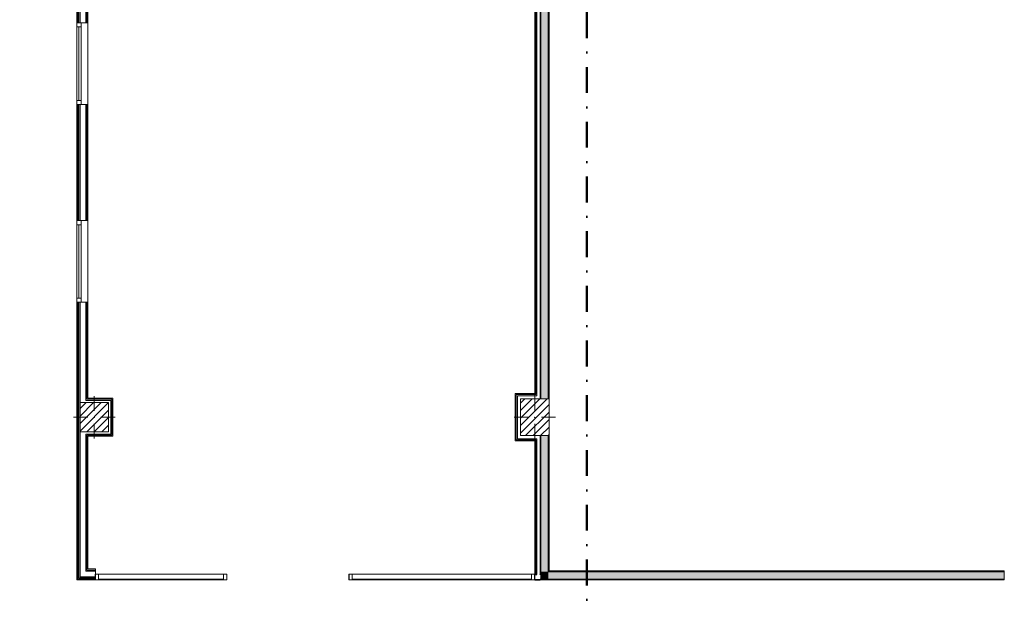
# Model space of a CAD drawing. Header units: millimetres. Extents: x -30280 to 19093, y -17757 to 4746.
# Tile 32 of 33: x -311 to 11759, y -9432 to -2343. Entities that reach past the tile are written whole.
import ezdxf

# ---------------------------------------------------------------- set-up
doc = ezdxf.new("R2010")
doc.units = ezdxf.units.MM
doc.header["$MEASUREMENT"] = 0
doc.linetypes.add('Punto & Rayas', pattern=[670.277762, 317.5, -176.388889, 0, -176.388874])
doc.linetypes.add('Wipeout_Contour', pattern=[1000, 0, -1000])
for name, color, linetype, lineweight, true_color in [('01_2D_Ambit_Pluma_Nº__242', 7, 'Continuous', 50, 0xfb0013), ('12_FAÇ_Façana_Pluma_Nº__102', 7, 'Continuous', 5, 0xcccccc), ('12_FAÇ_Façana_Pluma_Nº__176', 7, 'Continuous', 15, 0x93a0c6), ('Nuevo_08_E_Envans secs_Pluma_Nº__153', 7, 'Continuous', 25, 0x5a400a), ('Nuevo_08_E_Envans secs_Pluma_Nº__78', 7, 'Continuous', 5, 0x00bb5e), ('Nuevo_12_FAÇ_Façana_Pluma_Nº__153', 7, 'Continuous', 25, 0x5a400a), ('Nuevo_Ventanas Archicad_Pluma_Nº__103', 7, 'Continuous', 5, 0xa4a4a6)]:
    doc.layers.add(name, color=color, linetype=linetype, lineweight=lineweight, true_color=true_color)
for name, color, linetype in [('10_ESTR_Pilars', 7, 'Continuous'), ('12_FAÇ_Façana', 7, 'Continuous'), ('Nuevo_08_E_Envans secs', 7, 'Continuous'), ('Nuevo_Puertas Archicad', 7, 'Continuous')]:
    doc.layers.add(name, color=color, linetype=linetype)
for name, color, linetype, lineweight in [('10_ESTR_Pilars_Pluma_Nº__20', 1, 'Continuous', 5), ('10_ESTR_Pilars_Pluma_Nº__28', 7, 'Continuous', 20), ('10_ESTR_Pilars_Pluma_Nº__42', 8, 'Continuous', 25), ('12_FAÇ_Façana_Pluma_Nº__7', 7, 'Continuous', 5), ('Nuevo_08_E_Envans secs_Pluma_Nº__25', 5, 'Continuous', 5), ('Nuevo_Puertas Archicad_Pluma_Nº__1', 7, 'Continuous', 5), ('Nuevo_Ventanas Archicad_Pluma_Nº__1', 7, 'Continuous', 5)]:
    doc.layers.add(name, color=color, linetype=linetype, lineweight=lineweight)
pattern_1 = [(45, (0, 0), (-159.1, 159.1), []), (45, (-53.03, 53.03), (-159.1, 159.1), [])]
pattern_2 = [(45, (0, 0), (-45.96194, 45.96194), [])]

# ---------------------------------------------------------------- blocks, each defined once
blk = doc.blocks.new('Muro_57_1', base_point=(6179, -9207))
at = {"layer": '12_FAÇ_Façana_Pluma_Nº__102', "linetype": 'Continuous', "lineweight": 0, "true_color": 0xe5e5e5}
for points in [[(6169, -9107), (6079, -9107), (6079, -9197)], [(6169, -9107), (6079, -9197), (6169, -9197)], [(6169, -9197), (11759, -9197), (11759, -9107), (6169, -9107)]]:
    blk.add_hatch(color=254, dxfattribs=at).paths.add_polyline_path(points)
at = {"layer": '12_FAÇ_Façana_Pluma_Nº__176', "linetype": 'Continuous', "lineweight": 0, "true_color": 0x495063}
for points in [[(6179, -9097), (6169, -9097), (6169, -9107)], [(6179, -9097), (6169, -9107), (6179, -9107)], [(6179, -9107), (11759, -9107), (11759, -9097), (6179, -9097)], [(6079, -9197), (6069, -9197), (6069, -9207)], [(6069, -9207), (6079, -9207), (6079, -9197)], [(6079, -9197), (6079, -9207), (11759, -9207), (11759, -9197)]]:
    blk.add_hatch(color=251, dxfattribs=at).paths.add_polyline_path(points)
at = {"layer": '12_FAÇ_Façana_Pluma_Nº__7', "color": 7, "linetype": 'Continuous', "lineweight": 5}
for p, q in [((6079, -9107), (6079, -9197)), ((6169, -9097), (6169, -9107)), ((11759, -9107), (6169, -9107)), ((6079, -9197), (6169, -9197)), ((6169, -9197), (11759, -9197))]:
    blk.add_line(p, q, dxfattribs=at)
at = {"layer": '12_FAÇ_Façana_Pluma_Nº__7', "color": 7, "linetype": 'Continuous', "lineweight": 5, "flags": 128}
for points in [[(11759, -9097), (6179, -9097)], [(11759, -9107), (11759, -9097)], [(11759, -9197), (11759, -9107)], [(6069, -9207), (11759, -9207)], [(11759, -9207), (11759, -9197)]]:
    blk.add_lwpolyline(points, dxfattribs=at)
blk = doc.blocks.new('Ventana 27')
at = {"layer": 'Nuevo_Ventanas Archicad_Pluma_Nº__1', "color": 7, "linetype": 'Continuous', "lineweight": 5}
for p, q in [((-500, 0), (500, 0)), ((-500, 0), (-450, 0)), ((-500, 0), (-500, -6)), ((-500, 0), (-500, -6)), ((-450, 0), (-450, -50)), ((-450, 0), (450, 0)), ((450, -50), (450, 0)), ((450, 0), (500, 0)), ((500, 0), (500, -6)), ((500, 0), (500, -6)), ((-500, -6), (-500, -12)), ((-500, -6), (-500, -12)), ((-500, -12), (-500, -25)), ((-500, -12), (-500, -25)), ((-500, -25), (-500, -38)), ((-500, -25), (-500, -38)), ((-500, -38), (-500, -50)), ((-500, -38), (-500, -50)), ((-450, -50), (-500, -50)), ((-500, -50), (-500, -108)), ((-500, -108), (-500, -121)), ((-450, -25), (450, -25)), ((450, -50), (-450, -50)), ((500, -50), (450, -50)), ((500, -6), (500, -12)), ((500, -6), (500, -12)), ((500, -12), (500, -25)), ((500, -12), (500, -25)), ((500, -25), (500, -38)), ((500, -25), (500, -38)), ((500, -38), (500, -50)), ((500, -38), (500, -50)), ((500, -50), (500, -108)), ((500, -108), (500, -121)), ((-500, -121), (-500, -134)), ((-500, -134), (500, -134)), ((500, -121), (500, -134))]:
    blk.add_line(p, q, dxfattribs=at)
blk = doc.blocks.new('Muro_66_1', base_point=(391, -9207))
at = {"layer": 'Nuevo_08_E_Envans secs_Pluma_Nº__25', "color": 5, "linetype": 'Continuous', "lineweight": 5}
for p, q in [((512, -1150), (499, -1150)), ((525, -1137), (512, -1137)), ((499, -1678), (512, -1678)), ((512, -1691), (525, -1691)), ((525, -6994), (512, -6994)), ((512, -7007), (499, -7007)), ((499, -7421), (512, -7421)), ((512, -7434), (525, -7434))]:
    blk.add_line(p, q, dxfattribs=at)
at = {"layer": 'Nuevo_08_E_Envans secs_Pluma_Nº__78', "color": 112, "linetype": 'Continuous', "lineweight": 5, "true_color": 0x00bb5e}
for p, q in [((397, 1695), (397, 1689)), ((397, -2382), (397, 1689)), ((403, 1689), (403, 1676)), ((403, -2382), (403, 1676)), ((416, -2382), (416, 1676)), ((429, 1663), (429, 1593)), ((429, -1189), (429, 1593)), ((499, 1593), (499, 1580)), ((499, -1150), (499, 1580)), ((512, -1137), (512, 1580)), ((429, -2382), (429, -1639)), ((499, -2382), (499, -1678)), ((512, -2382), (512, -1691)), ((391, -2382), (397, -2382)), ((397, -2382), (403, -2382)), ((403, -2382), (416, -2382)), ((416, -2382), (429, -2382)), ((429, -2382), (441, -2382)), ((441, -2382), (499, -2382)), ((499, -2382), (512, -2382)), ((512, -2382), (525, -2382)), ((391, -3382), (397, -3382)), ((397, -4805), (397, -3382)), ((397, -3382), (403, -3382)), ((403, -4805), (403, -3382)), ((403, -3382), (416, -3382)), ((416, -4805), (416, -3382)), ((416, -3382), (429, -3382)), ((429, -4805), (429, -3382)), ((429, -3382), (441, -3382)), ((441, -3382), (499, -3382)), ((499, -4805), (499, -3382)), ((499, -3382), (512, -3382)), ((512, -4805), (512, -3382)), ((512, -3382), (525, -3382)), ((391, -4805), (397, -4805)), ((397, -4805), (403, -4805)), ((403, -4805), (416, -4805)), ((416, -4805), (429, -4805)), ((429, -4805), (441, -4805)), ((441, -4805), (499, -4805)), ((499, -4805), (512, -4805)), ((512, -4805), (525, -4805)), ((391, -5805), (397, -5805)), ((397, -9201), (397, -5805)), ((397, -5805), (403, -5805)), ((403, -9195), (403, -5805)), ((403, -5805), (416, -5805)), ((416, -9182), (416, -5805)), ((416, -5805), (429, -5805)), ((429, -7034), (429, -5805)), ((429, -5805), (441, -5805)), ((441, -5805), (499, -5805)), ((499, -7007), (499, -5805)), ((499, -5805), (512, -5805)), ((512, -6994), (512, -5805)), ((512, -5805), (525, -5805)), ((429, -9169), (429, -7394)), ((499, -9099), (499, -7421)), ((512, -9086), (512, -7434)), ((429, -9169), (499, -9169)), ((499, -9099), (512, -9099)), ((397, -9201), (403, -9201)), ((403, -9195), (416, -9195))]:
    blk.add_line(p, q, dxfattribs=at)
at = {"layer": 'Nuevo_08_E_Envans secs_Pluma_Nº__78', "color": 112, "linetype": 'Continuous', "lineweight": 5, "true_color": 0x00bb5e, "flags": 128}
for points in [[(391, 1695), (391, -2382)], [(525, -1124), (525, 1567)], [(525, -2382), (525, -1704)], [(391, -3382), (391, -4805)], [(525, -4805), (525, -3382)], [(391, -5805), (391, -9207)], [(525, -6981), (525, -5805)], [(525, -9073), (525, -7447)], [(391, -9207), (397, -9207)]]:
    blk.add_lwpolyline(points, dxfattribs=at)
at = {"layer": 'Nuevo_Ventanas Archicad_Pluma_Nº__1', "color": 7, "linetype": 'Continuous', "lineweight": 5, "xscale": -1, "zscale": 1000, "rotation": 89.99999999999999}
for p in [(391, -2882), (391, -5305)]:
    blk.add_blockref('Ventana 27', p, dxfattribs=at)
blk = doc.blocks.new('Muro_67_1', base_point=(391, -9207))
at = {"layer": 'Nuevo_08_E_Envans secs_Pluma_Nº__78', "color": 112, "linetype": 'Continuous', "lineweight": 5, "true_color": 0x00bb5e}
for p, q in [((429, -9169), (499, -9169)), ((499, -9099), (512, -9099)), ((617, -9169), (499, -9169)), ((617, -9086), (512, -9086)), ((617, -9099), (512, -9099)), ((397, -9201), (403, -9201)), ((403, -9195), (416, -9195)), ((617, -9201), (403, -9201)), ((617, -9182), (416, -9182)), ((617, -9195), (416, -9195))]:
    blk.add_line(p, q, dxfattribs=at)
at = {"layer": 'Nuevo_08_E_Envans secs_Pluma_Nº__78', "color": 112, "linetype": 'Continuous', "lineweight": 5, "true_color": 0x00bb5e, "flags": 128}
for points in [[(617, -9073), (525, -9073)], [(617, -9073), (617, -9086)], [(617, -9086), (617, -9099)], [(617, -9099), (617, -9169)], [(617, -9169), (617, -9182)], [(397, -9207), (617, -9207)], [(617, -9182), (617, -9195)], [(617, -9195), (617, -9201)], [(617, -9201), (617, -9207)]]:
    blk.add_lwpolyline(points, dxfattribs=at)
blk = doc.blocks.new('Muro_72_1', base_point=(832, -7447))
at = {"layer": 'Nuevo_08_E_Envans secs_Pluma_Nº__25', "color": 5, "linetype": 'Continuous', "lineweight": 5}
for p, q in [((819, -7007), (819, -6994)), ((806, -7007), (766, -7007)), ((806, -7047), (806, -7007)), ((806, -7381), (806, -7047)), ((819, -7421), (819, -7007)), ((766, -7421), (806, -7421)), ((806, -7421), (806, -7381)), ((819, -7434), (819, -7421))]:
    blk.add_line(p, q, dxfattribs=at)
at = {"layer": 'Nuevo_08_E_Envans secs_Pluma_Nº__25', "color": 5, "linetype": 'Continuous', "lineweight": 5, "flags": 128}
for points in [[(832, -6981), (819, -6981)], [(832, -7447), (832, -6981)], [(832, -7447), (819, -7447)]]:
    blk.add_lwpolyline(points, dxfattribs=at)
blk = doc.blocks.new('Muro_73_1', base_point=(832, -6981))
at = {"layer": 'Nuevo_08_E_Envans secs_Pluma_Nº__25', "color": 5, "linetype": 'Continuous', "lineweight": 5}
for p, q in [((525, -6994), (512, -6994)), ((806, -6994), (525, -6994)), ((819, -6994), (806, -6994)), ((512, -7007), (499, -7007)), ((525, -7007), (512, -7007)), ((766, -7007), (525, -7007)), ((806, -7007), (766, -7007))]:
    blk.add_line(p, q, dxfattribs=at)
at = {"layer": 'Nuevo_08_E_Envans secs_Pluma_Nº__25', "color": 5, "linetype": 'Continuous', "lineweight": 5, "flags": 128}
blk.add_lwpolyline([(819, -6981), (525, -6981)], dxfattribs=at)
blk = doc.blocks.new('Muro_74_1', base_point=(832, -7447))
at = {"layer": 'Nuevo_08_E_Envans secs_Pluma_Nº__25', "color": 5, "linetype": 'Continuous', "lineweight": 5}
for p, q in [((499, -7421), (512, -7421)), ((512, -7421), (525, -7421)), ((512, -7434), (525, -7434)), ((525, -7421), (766, -7421)), ((525, -7434), (806, -7434)), ((766, -7421), (806, -7421)), ((806, -7434), (819, -7434))]:
    blk.add_line(p, q, dxfattribs=at)
at = {"layer": 'Nuevo_08_E_Envans secs_Pluma_Nº__25', "color": 5, "linetype": 'Continuous', "lineweight": 5, "flags": 128}
blk.add_lwpolyline([(525, -7447), (819, -7447)], dxfattribs=at)
blk = doc.blocks.new('Muro_113_1', base_point=(6069, -6924))
at = {"layer": 'Nuevo_08_E_Envans secs_Pluma_Nº__25', "color": 5, "linetype": 'Continuous', "lineweight": 5}
for p, q in [((6029, -1678), (6016, -1678)), ((6029, -1678), (6029, -6950)), ((6016, -1691), (6016, -6937)), ((6016, -6950), (6029, -6950))]:
    blk.add_line(p, q, dxfattribs=at)
at = {"layer": 'Nuevo_08_E_Envans secs_Pluma_Nº__25', "color": 5, "linetype": 'Continuous', "lineweight": 5, "flags": 128}
for points in [[(6069, -6989), (6069, -1639)], [(6003, -1704), (6003, -6924)]]:
    blk.add_lwpolyline(points, dxfattribs=at)
blk = doc.blocks.new('Muro_137_1', base_point=(6179, -9207))
at = {"layer": '12_FAÇ_Façana_Pluma_Nº__102', "linetype": 'Continuous', "lineweight": 0, "true_color": 0xe5e5e5}
for points in [[(6169, -1679), (6169, -1639), (6079, -1639), (6079, -1679)], [(6169, -1679), (6079, -1679), (6079, -6989), (6169, -6989)], [(6079, -9107), (6169, -9107), (6169, -7439), (6079, -7439)]]:
    blk.add_hatch(color=254, dxfattribs=at).paths.add_polyline_path(points)
at = {"layer": '12_FAÇ_Façana_Pluma_Nº__176', "linetype": 'Continuous', "lineweight": 0, "true_color": 0x495063}
for points in [[(6069, -1639), (6069, -6989), (6079, -6989), (6079, -1639)], [(6179, -1679), (6179, -1639), (6169, -1639), (6169, -1679)], [(6169, -1679), (6169, -1689), (6179, -1689), (6179, -1679)], [(6179, -1689), (6169, -1689), (6169, -6989), (6179, -6989)], [(6069, -9142), (6079, -9142), (6079, -7439), (6069, -7439)], [(6169, -7439), (6169, -9097), (6179, -9097), (6179, -7439)]]:
    blk.add_hatch(color=251, dxfattribs=at).paths.add_polyline_path(points)
at = {"layer": '12_FAÇ_Façana_Pluma_Nº__7', "color": 7, "linetype": 'Continuous', "lineweight": 5}
for p, q in [((6079, -1639), (6079, -1679)), ((6079, -1679), (6079, -6989)), ((6169, -6989), (6169, -1679)), ((6079, -7439), (6079, -9107)), ((6169, -9097), (6169, -7439)), ((6079, -9107), (6079, -9197)), ((6079, -9197), (6079, -9142)), ((6169, -9097), (6169, -9107))]:
    blk.add_line(p, q, dxfattribs=at)
at = {"layer": '12_FAÇ_Façana_Pluma_Nº__7', "color": 7, "linetype": 'Continuous', "lineweight": 5, "flags": 128}
for points in [[(6069, -1639), (6069, -6989)], [(6179, -6989), (6179, -1689)], [(6069, -7439), (6069, -9142)], [(6179, -9097), (6179, -7439)], [(6069, -9202), (6069, -9207)]]:
    blk.add_lwpolyline(points, dxfattribs=at)
at = {"layer": 'Nuevo_12_FAÇ_Façana_Pluma_Nº__153', "color": 48, "linetype": 'Continuous', "lineweight": 25, "true_color": 0x5a400a}
for p, q in [((6079, -9142), (6069, -9142)), ((6069, -9197), (6079, -9197))]:
    blk.add_line(p, q, dxfattribs=at)
blk = doc.blocks.new('Ventana Escaparate 27_9')
at = {"layer": 'Nuevo_Ventanas Archicad_Pluma_Nº__1', "color": 7, "linetype": 'Continuous', "lineweight": 5}
for p, q in [((-805, 0), (805, 0)), ((-805, 0), (805, 0)), ((-805, 0), (-805, -70)), ((-765, 0), (-805, 0)), ((-805, 0), (-805, -5)), ((-805, 0), (-805, -5)), ((-765, -70), (-765, 0)), ((765, 0), (765, -70)), ((805, 0), (765, 0)), ((805, -70), (805, 0)), ((805, 0), (805, -5)), ((805, 0), (805, -5)), ((-805, -5), (-805, -65)), ((-805, -5), (-805, -65)), ((-805, -65), (-805, -70)), ((-805, -65), (-805, -70)), ((-805, -70), (805, -70)), ((-805, -70), (805, -70)), ((-805, -70), (-765, -70)), ((-765, -10), (765, -10)), ((765, -70), (805, -70)), ((805, -5), (805, -65)), ((805, -5), (805, -65)), ((805, -65), (805, -70)), ((805, -65), (805, -70))]:
    blk.add_line(p, q, dxfattribs=at)
blk = doc.blocks.new('Ventana Escaparate 27_10')
at = {"layer": 'Nuevo_Ventanas Archicad_Pluma_Nº__103', "linetype": 'Continuous', "lineweight": 5, "true_color": 0xa4a4a6}
h = blk.add_hatch(dxfattribs=at)
h.set_pattern_fill('Acero_0001', color=253, style=0, pattern_type=2)
h.set_pattern_definition(pattern_1)
h.paths.add_polyline_path([(-1139, 0), (-1139, -70), (-1099, -70), (-1099, 0)])
h = blk.add_hatch(dxfattribs=at)
h.set_pattern_fill('Acero_0001', color=253, style=0, pattern_type=2)
h.set_pattern_definition(pattern_1)
h.paths.add_polyline_path([(1099, 0), (1099, -70), (1139, -70), (1139, 0)])
at = {"layer": 'Nuevo_Ventanas Archicad_Pluma_Nº__1', "color": 7, "linetype": 'Continuous', "lineweight": 5}
for p, q in [((-1139, 0), (1139, 0)), ((-1139, 0), (1139, 0)), ((-1139, 0), (-1139, -70)), ((-1099, 0), (-1139, 0)), ((-1139, 0), (-1139, -5)), ((-1139, 0), (-1139, -5)), ((-1099, -70), (-1099, 0)), ((1099, 0), (1099, -70)), ((1139, 0), (1099, 0)), ((1139, -70), (1139, 0)), ((1139, 0), (1139, -5)), ((1139, 0), (1139, -5)), ((-1139, -5), (-1139, -65)), ((-1139, -5), (-1139, -65)), ((-1139, -65), (-1139, -70)), ((-1139, -65), (-1139, -70)), ((-1139, -70), (1139, -70)), ((-1139, -70), (1139, -70)), ((-1139, -70), (-1099, -70)), ((-1099, -10), (1099, -10)), ((1099, -70), (1139, -70)), ((1139, -5), (1139, -65)), ((1139, -5), (1139, -65)), ((1139, -65), (1139, -70)), ((1139, -65), (1139, -70))]:
    blk.add_line(p, q, dxfattribs=at)
blk = doc.blocks.new('Abertura Rectangular 27_2')
at = {"layer": 'Nuevo_Puertas Archicad_Pluma_Nº__1', "color": 7, "linetype": 'Continuous', "lineweight": 5}
for p, q in [((-750, 65), (-750, 70)), ((-750, 5), (-750, 65)), ((-750, 0), (-750, 5)), ((750, 65), (750, 70)), ((750, 5), (750, 65)), ((750, 0), (750, 5))]:
    blk.add_line(p, q, dxfattribs=at)
blk = doc.blocks.new('Muro_139_1', base_point=(617, -9137))
at = {"layer": '12_FAÇ_Façana_Pluma_Nº__7', "color": 7, "linetype": 'Continuous', "lineweight": 5}
blk.add_line((6079, -9197), (6079, -9142), dxfattribs=at)
at = {"layer": 'Nuevo_08_E_Envans secs_Pluma_Nº__153', "color": 48, "linetype": 'Continuous', "lineweight": 25, "true_color": 0x5a400a}
for p, q in [((617, -9142), (617, -9137)), ((617, -9202), (617, -9142)), ((6004, -9142), (6004, -9137)), ((6004, -9142), (6016, -9142)), ((6004, -9202), (6004, -9142)), ((6016, -9142), (6029, -9142)), ((617, -9207), (617, -9202)), ((6004, -9202), (6029, -9202)), ((6004, -9207), (6004, -9202)), ((6029, -9202), (6069, -9202))]:
    blk.add_line(p, q, dxfattribs=at)
at = {"layer": 'Nuevo_08_E_Envans secs_Pluma_Nº__153', "color": 48, "linetype": 'Continuous', "lineweight": 25, "true_color": 0x5a400a, "flags": 128}
for points in [[(6069, -9142), (6069, -9137)], [(6004, -9207), (6069, -9207)], [(6069, -9207), (6069, -9202)]]:
    blk.add_lwpolyline(points, dxfattribs=at)
at = {"layer": 'Nuevo_08_E_Envans secs_Pluma_Nº__25', "color": 5, "linetype": 'Continuous', "lineweight": 5}
for p, q in [((6016, -9137), (6016, -9142)), ((6069, -9142), (6069, -9137))]:
    blk.add_line(p, q, dxfattribs=at)
at = {"layer": 'Nuevo_12_FAÇ_Façana_Pluma_Nº__153', "color": 48, "linetype": 'Continuous', "lineweight": 25, "true_color": 0x5a400a}
for p, q in [((6079, -9142), (6069, -9142)), ((6069, -9197), (6079, -9197))]:
    blk.add_line(p, q, dxfattribs=at)
at = {"layer": 'Nuevo_Puertas Archicad', "color": 253, "linetype": 'Continuous', "lineweight": 5, "true_color": 0xa4a4a6, "xscale": -1, "zscale": 1000}
blk.add_blockref('Abertura Rectangular 27_2', (2977, -9207), dxfattribs=at)
at = {"layer": 'Nuevo_Ventanas Archicad_Pluma_Nº__1', "color": 7, "linetype": 'Continuous', "lineweight": 5, "zscale": 1000, "rotation": 180}
for name, p in [('Ventana Escaparate 27_9', (1422, -9207)), ('Ventana Escaparate 27_10', (4865, -9207))]:
    blk.add_blockref(name, p, dxfattribs=at)
blk = doc.blocks.new('Muro_140_1', base_point=(5764, -6924))
at = {"layer": 'Nuevo_08_E_Envans secs_Pluma_Nº__25', "color": 5, "linetype": 'Continuous', "lineweight": 5}
for p, q in [((5777, -6937), (5777, -6950)), ((5777, -6950), (5777, -7478)), ((5830, -6950), (5790, -6950)), ((5790, -6950), (5790, -6990)), ((5790, -6990), (5790, -7438)), ((5777, -7478), (5777, -7491)), ((5790, -7438), (5790, -7478)), ((5790, -7478), (5830, -7478))]:
    blk.add_line(p, q, dxfattribs=at)
at = {"layer": 'Nuevo_08_E_Envans secs_Pluma_Nº__25', "color": 5, "linetype": 'Continuous', "lineweight": 5, "flags": 128}
for points in [[(5764, -6924), (5777, -6924)], [(5764, -6924), (5764, -7504)], [(5764, -7504), (5777, -7504)]]:
    blk.add_lwpolyline(points, dxfattribs=at)
blk = doc.blocks.new('Muro_141_1', base_point=(5764, -7504))
at = {"layer": 'Nuevo_08_E_Envans secs_Pluma_Nº__25', "color": 5, "linetype": 'Continuous', "lineweight": 5}
for p, q in [((5790, -7478), (5830, -7478)), ((5830, -7478), (6029, -7478)), ((6029, -7491), (6029, -7478)), ((5777, -7491), (5790, -7491)), ((5790, -7491), (6016, -7491))]:
    blk.add_line(p, q, dxfattribs=at)
at = {"layer": 'Nuevo_08_E_Envans secs_Pluma_Nº__25', "color": 5, "linetype": 'Continuous', "lineweight": 5, "flags": 128}
for points in [[(6069, -7439), (6069, -7478)], [(5777, -7504), (6003, -7504)]]:
    blk.add_lwpolyline(points, dxfattribs=at)
blk = doc.blocks.new('Muro_142_1', base_point=(5764, -6924))
at = {"layer": 'Nuevo_08_E_Envans secs_Pluma_Nº__25', "color": 5, "linetype": 'Continuous', "lineweight": 5}
for p, q in [((5790, -6937), (5777, -6937)), ((6016, -6937), (5790, -6937)), ((5830, -6950), (5790, -6950)), ((6016, -6950), (5830, -6950)), ((6016, -6950), (6029, -6950))]:
    blk.add_line(p, q, dxfattribs=at)
at = {"layer": 'Nuevo_08_E_Envans secs_Pluma_Nº__25', "color": 5, "linetype": 'Continuous', "lineweight": 5, "flags": 128}
blk.add_lwpolyline([(6003, -6924), (5777, -6924)], dxfattribs=at)
blk = doc.blocks.new('Muro_143_1', base_point=(6069, -9137))
at = {"layer": 'Nuevo_08_E_Envans secs_Pluma_Nº__153', "color": 48, "linetype": 'Continuous', "lineweight": 25, "true_color": 0x5a400a}
blk.add_line((6016, -9142), (6029, -9142), dxfattribs=at)
at = {"layer": 'Nuevo_08_E_Envans secs_Pluma_Nº__25', "color": 5, "linetype": 'Continuous', "lineweight": 5}
for p, q in [((6029, -7491), (6029, -7478)), ((6016, -7491), (6016, -9137)), ((6029, -7491), (6029, -9137)), ((6016, -9137), (6016, -9142)), ((6029, -9137), (6029, -9142)), ((6069, -9142), (6069, -9137))]:
    blk.add_line(p, q, dxfattribs=at)
at = {"layer": 'Nuevo_08_E_Envans secs_Pluma_Nº__25', "color": 5, "linetype": 'Continuous', "lineweight": 5, "flags": 128}
for points in [[(6069, -9137), (6069, -7478)], [(6003, -7504), (6003, -9137)]]:
    blk.add_lwpolyline(points, dxfattribs=at)
blk = doc.blocks.new('Pilar_9_1', base_point=(604, -7214))
at = {"color": 254, "linetype": 'Wipeout_Contour', "lineweight": 0, "ltscale": 28965.308062}
blk.add_wipeout([(429, -7394), (779, -7394), (779, -7034), (429, -7034)], dxfattribs=at).dxf.layer = '10_ESTR_Pilars'
at = {"layer": '10_ESTR_Pilars_Pluma_Nº__42', "linetype": 'Continuous', "lineweight": 25}
h = blk.add_hatch(dxfattribs=at)
h.set_pattern_fill('00_GCT_trama_45º_e1_400__05', color=8, style=0, pattern_type=2)
h.set_pattern_definition(pattern_2)
h.paths.add_polyline_path([(429, -7394), (779, -7394), (779, -7034), (429, -7034)])
at = {"layer": '10_ESTR_Pilars_Pluma_Nº__20', "color": 1, "linetype": 'Continuous', "lineweight": 5}
for p, q in [((604, -7134), (604, -6954)), ((524, -7214), (349, -7214)), ((684, -7214), (859, -7214)), ((604, -7294), (604, -7474))]:
    blk.add_line(p, q, dxfattribs=at)
blk.add_point((604, -7214), dxfattribs=at)
at = {"layer": '10_ESTR_Pilars_Pluma_Nº__28', "color": 7, "linetype": 'Continuous', "lineweight": 20, "flags": 128}
blk.add_lwpolyline([(429, -7394), (779, -7394), (779, -7034), (429, -7034)], close=True, dxfattribs=at)
blk = doc.blocks.new('Pilar_10_1', base_point=(6004, -7214))
at = {"color": 254, "linetype": 'Wipeout_Contour', "lineweight": 0, "ltscale": 37550.426249}
blk.add_wipeout([(5829, -7439), (6179, -7439), (6179, -6989), (5829, -6989)], dxfattribs=at).dxf.layer = '10_ESTR_Pilars'
at = {"layer": '10_ESTR_Pilars_Pluma_Nº__42', "linetype": 'Continuous', "lineweight": 25}
h = blk.add_hatch(dxfattribs=at)
h.set_pattern_fill('00_GCT_trama_45º_e1_400__05', color=8, style=0, pattern_type=2)
h.set_pattern_definition(pattern_2)
h.paths.add_polyline_path([(5829, -7439), (6179, -7439), (6179, -6989), (5829, -6989)])
at = {"layer": '10_ESTR_Pilars_Pluma_Nº__20', "color": 1, "linetype": 'Continuous', "lineweight": 5}
for p, q in [((6004, -7134), (6004, -6909)), ((5924, -7214), (5749, -7214)), ((6084, -7214), (6259, -7214)), ((6004, -7294), (6004, -7519))]:
    blk.add_line(p, q, dxfattribs=at)
blk.add_point((6004, -7214), dxfattribs=at)
at = {"layer": '10_ESTR_Pilars_Pluma_Nº__28', "color": 7, "linetype": 'Continuous', "lineweight": 20, "flags": 128}
blk.add_lwpolyline([(5829, -7439), (6179, -7439), (6179, -6989), (5829, -6989)], close=True, dxfattribs=at)

msp = doc.modelspace()

# ---------------------------------------------------------------- linework, layer by layer
at = {"layer": '01_2D_Ambit_Pluma_Nº__242', "color": 1, "linetype": 'Punto & Rayas', "lineweight": 50, "true_color": 0xfb0013, "flags": 128}
msp.add_lwpolyline([(-28417, -2250), (-28417, 4746), (7590, 4746), (7590, -1865), (6643, -1865), (6643, -11393), (6643, -17757), (-18986, -17757), (-18986, -11835), (-2448, -11835), (-2448, -2250)], close=True, dxfattribs=at)

# ---------------------------------------------------------------- block references
at = {"layer": '12_FAÇ_Façana', "color": 7, "lineweight": 20}
for name in ['Muro_137_1', 'Muro_57_1']:
    msp.add_blockref(name, (6179, -9207), dxfattribs=at)
at = {"layer": 'Nuevo_08_E_Envans secs', "color": 112, "lineweight": 5, "true_color": 0x00bb5e}
for name in ['Muro_66_1', 'Muro_67_1']:
    msp.add_blockref(name, (391, -9207), dxfattribs=at)
at = {"layer": 'Nuevo_08_E_Envans secs', "color": 5, "lineweight": 5}
for name, p in [('Muro_113_1', (6069, -6924)), ('Muro_73_1', (832, -6981)), ('Muro_72_1', (832, -7447)), ('Muro_140_1', (5764, -6924)), ('Muro_142_1', (5764, -6924)), ('Muro_74_1', (832, -7447)), ('Muro_141_1', (5764, -7504)), ('Muro_143_1', (6069, -9137))]:
    msp.add_blockref(name, p, dxfattribs=at)
at = {"layer": 'Nuevo_08_E_Envans secs', "color": 48, "lineweight": 25, "true_color": 0x5a400a}
msp.add_blockref('Muro_139_1', (617, -9137), dxfattribs=at)

# ---------------------------------------------------------------- next in the draw order: block references
at = {"layer": '10_ESTR_Pilars', "color": 7, "lineweight": 20}
for name, p in [('Pilar_9_1', (604, -7214)), ('Pilar_10_1', (6004, -7214))]:
    msp.add_blockref(name, p, dxfattribs=at)

doc.saveas('drawing.dxf')
